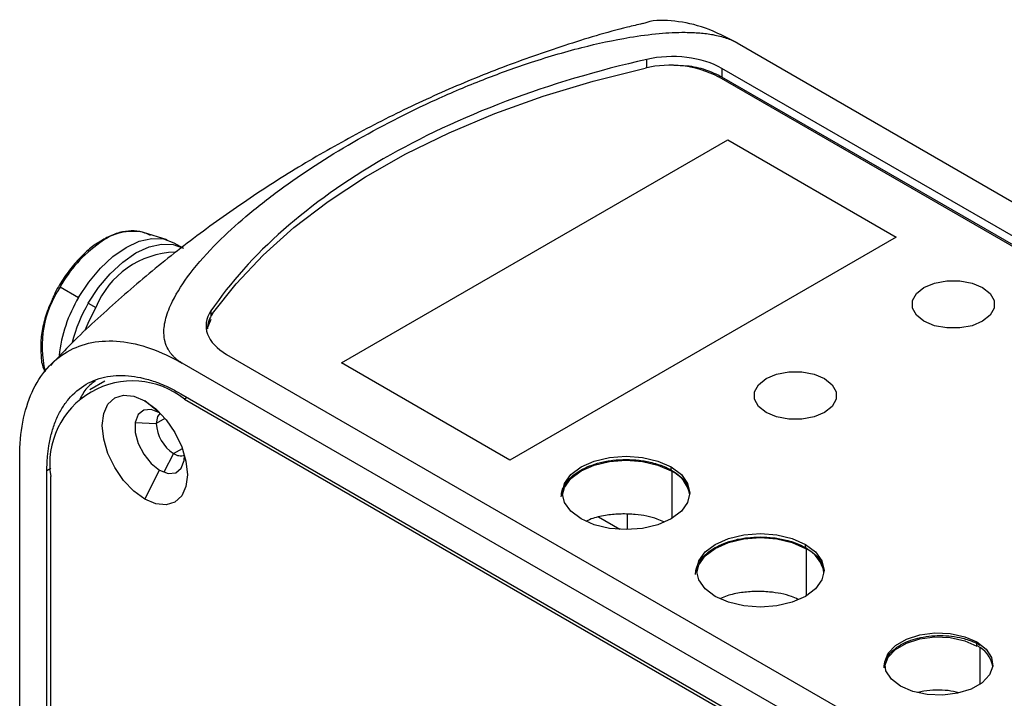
# Model space of a CAD drawing. Header units: inches. Extents: x 18.5 to 43.7, y 16.1 to 31.4.
# Tile 20 of 23: x 40 to 41.4, y 24.3 to 25.3. Entities that reach past the tile are written whole.
import ezdxf

# ---------------------------------------------------------------- set-up
doc = ezdxf.new("R2010")
doc.units = ezdxf.units.IN
doc.header["$LTSCALE"] = 4
doc.header["$MEASUREMENT"] = 0

msp = doc.modelspace()

# ---------------------------------------------------------------- linework, layer by layer
at = {"color": 7, "linetype": 'Continuous', "lineweight": 25}
for p, q in [((41.0522, 25.2667), (42.9211, 24.1878)), ((42.8787, 24.1633), (41.0306, 25.2302)), ((41.0306, 25.2302), (41.0306, 25.2179)), ((41.0262, 25.218), (42.8659, 24.156)), ((42.8787, 24.1511), (41.0306, 25.2179)), ((40.4875, 24.8098), (41.039, 25.1282)), ((41.039, 25.1282), (41.2794, 24.9894)), ((40.2388, 24.9855), (40.2051, 24.9959)), ((41.2794, 24.9894), (40.7279, 24.671)), ((40.2482, 24.9814), (40.2621, 24.9734)), ((40.0861, 24.9182), (40.1124, 24.903)), ((40.1263, 24.895), (40.1372, 24.8887)), ((40.3012, 24.8716), (40.2956, 24.8579)), ((40.3235, 24.822), (42.1716, 23.7551)), ((42.1291, 23.7306), (40.2603, 24.8095)), ((40.7279, 24.671), (40.4875, 24.8098)), ((40.1497, 24.7836), (40.1285, 24.7714)), ((40.2581, 24.7658), (42.1291, 23.6857)), ((40.2281, 24.7386), (40.2069, 24.7556)), ((40.2635, 24.758), (42.1366, 23.6767)), ((40.0283, 21.6773), (40.0283, 24.6756)), ((40.0672, 21.8704), (40.0672, 24.6556)), ((40.2069, 24.6151), (40.2281, 24.6565)), ((40.9582, 24.6556), (40.9582, 24.6613)), ((40.0726, 21.8731), (40.0726, 24.6478)), ((40.8954, 24.5937), (40.8954, 24.5717)), ((40.8849, 24.5719), (40.8544, 24.5895)), ((41.1498, 24.545), (41.1498, 24.5507)), ((41.3947, 24.4055), (41.3947, 24.4113))]:
    msp.add_line(p, q, dxfattribs=at)
at = {"color": 8, "linetype": 'Continuous', "lineweight": 25}
for p, q in [((40.9234, 25.2312), (40.9234, 25.2431)), ((40.3012, 24.8839), (40.3012, 24.8762)), ((40.2676, 24.7604), (40.2635, 24.758)), ((40.1931, 24.7248), (40.2233, 24.7233)), ((40.2357, 24.7305), (40.2233, 24.7233)), ((40.248, 24.6805), (40.2343, 24.6536)), ((40.248, 24.6805), (40.2605, 24.6877)), ((40.0728, 24.6588), (40.0672, 24.6556)), ((40.9593, 24.655), (40.9593, 24.5877)), ((41.1509, 24.5444), (41.1509, 24.477)), ((41.3987, 24.4031), (41.3987, 24.3507))]:
    msp.add_line(p, q, dxfattribs=at)
at = {"color": 7, "linetype": 'Continuous', "lineweight": 25, "flags": 128}
for points in [[(40.3037, 24.8801), (40.3371, 24.9227), (40.3759, 24.9637), (40.4197, 25.0029), (40.4685, 25.0402), (40.5218, 25.0753), (40.5795, 25.1081), (40.6413, 25.1383), (40.7066, 25.1658), (40.7754, 25.1905), (40.847, 25.2122), (40.9213, 25.2307)], [(40.1124, 24.903), (40.1269, 24.9252), (40.1435, 24.945), (40.1615, 24.9618), (40.1803, 24.9747), (40.199, 24.9834), (40.217, 24.9875), (40.2336, 24.9868), (40.2482, 24.9814)], [(40.1263, 24.895), (40.1408, 24.9172), (40.1574, 24.937), (40.1755, 24.9537), (40.1942, 24.9667), (40.2129, 24.9753), (40.2309, 24.9794), (40.2476, 24.9788), (40.2621, 24.9734)], [(41.319, 24.8692), (41.3082, 24.8778), (41.3025, 24.888), (41.3025, 24.8987), (41.3082, 24.9088), (41.319, 24.9174), (41.334, 24.9237), (41.3516, 24.927), (41.37, 24.927), (41.3876, 24.9237), (41.4025, 24.9174)], [(41.319, 24.8692), (41.3082, 24.8778), (41.3025, 24.888), (41.3025, 24.8987), (41.3082, 24.9088), (41.319, 24.9174), (41.334, 24.9237), (41.3516, 24.927), (41.37, 24.927), (41.3876, 24.9237), (41.4025, 24.9174)], [(41.4025, 24.9174), (41.4134, 24.9088), (41.4191, 24.8987), (41.4191, 24.888), (41.4134, 24.8778), (41.4025, 24.8692), (41.3876, 24.8629), (41.37, 24.8597), (41.3516, 24.8597), (41.334, 24.8629), (41.319, 24.8692)], [(41.4025, 24.9174), (41.4134, 24.9088), (41.4191, 24.8987), (41.4191, 24.888), (41.4134, 24.8778), (41.4025, 24.8692), (41.3876, 24.8629), (41.37, 24.8597), (41.3516, 24.8597), (41.334, 24.8629), (41.319, 24.8692)], [(40.122, 24.8566), (40.1259, 24.8664), (40.1372, 24.8887)], [(41.0936, 24.7391), (41.0827, 24.7477), (41.077, 24.7579), (41.077, 24.7685), (41.0827, 24.7787), (41.0936, 24.7873), (41.1086, 24.7936), (41.1261, 24.7969), (41.1446, 24.7969), (41.1622, 24.7936), (41.1771, 24.7873)], [(41.0936, 24.7391), (41.0827, 24.7477), (41.077, 24.7579), (41.077, 24.7685), (41.0827, 24.7787), (41.0936, 24.7873), (41.1086, 24.7936), (41.1261, 24.7969), (41.1446, 24.7969), (41.1622, 24.7936), (41.1771, 24.7873)], [(41.1771, 24.7873), (41.188, 24.7787), (41.1937, 24.7685), (41.1937, 24.7579), (41.188, 24.7477), (41.1771, 24.7391), (41.1622, 24.7328), (41.1446, 24.7295), (41.1261, 24.7295), (41.1086, 24.7328), (41.0936, 24.7391)], [(41.1771, 24.7873), (41.188, 24.7787), (41.1937, 24.7685), (41.1937, 24.7579), (41.188, 24.7477), (41.1771, 24.7391), (41.1622, 24.7328), (41.1446, 24.7295), (41.1261, 24.7295), (41.1086, 24.7328), (41.0936, 24.7391)], [(40.2069, 24.6151), (40.1912, 24.6266), (40.1765, 24.6421), (40.1639, 24.6605), (40.1543, 24.6806), (40.1482, 24.7011), (40.1461, 24.7204), (40.1482, 24.7374), (40.1543, 24.7508), (40.1639, 24.7598), (40.1765, 24.7637), (40.1912, 24.7622), (40.2069, 24.7556)], [(40.2069, 24.7556), (40.2227, 24.7441), (40.2373, 24.7286), (40.2499, 24.7102), (40.2596, 24.69), (40.2657, 24.6696), (40.2677, 24.6502), (40.2657, 24.6332), (40.2596, 24.6198), (40.2499, 24.6109), (40.2373, 24.607), (40.2227, 24.6084), (40.2069, 24.6151)], [(40.2281, 24.7386), (40.216, 24.7431), (40.2053, 24.7422), (40.1974, 24.7359), (40.1932, 24.7249), (40.1932, 24.7106), (40.1974, 24.6948), (40.2053, 24.6793), (40.216, 24.666), (40.2281, 24.6565)], [(40.2288, 24.7382), (40.2251, 24.7332), (40.2233, 24.7233)], [(40.2281, 24.6565), (40.2403, 24.652), (40.251, 24.653), (40.2589, 24.6593), (40.2631, 24.6703), (40.2637, 24.6779)], [(40.8295, 24.587), (40.815, 24.5979), (40.8059, 24.6106), (40.8028, 24.6242), (40.8059, 24.6378), (40.815, 24.6505), (40.8295, 24.6613), (40.8483, 24.6697), (40.8703, 24.6749), (40.8938, 24.6767), (40.9174, 24.6749), (40.9393, 24.6697), (40.9582, 24.6613)], [(40.803, 24.6213), (40.8059, 24.6321), (40.815, 24.6447), (40.8295, 24.6556), (40.8483, 24.664), (40.8703, 24.6692), (40.8938, 24.671), (40.9174, 24.6692), (40.9393, 24.664), (40.9582, 24.6556)], [(40.9582, 24.6613), (40.9727, 24.6505), (40.9817, 24.6378), (40.9848, 24.6242), (40.9817, 24.6106), (40.9727, 24.5979), (40.9582, 24.587), (40.9393, 24.5787), (40.9174, 24.5734), (40.8938, 24.5717), (40.8703, 24.5734), (40.8483, 24.5787), (40.8295, 24.587)], [(41.0211, 24.4764), (41.0067, 24.4873), (40.9976, 24.5), (40.9945, 24.5136), (40.9976, 24.5272), (41.0067, 24.5398), (41.0211, 24.5507), (41.04, 24.5591), (41.0619, 24.5643), (41.0855, 24.5661), (41.109, 24.5643), (41.131, 24.5591), (41.1498, 24.5507)], [(40.9946, 24.5107), (40.9976, 24.5214), (41.0067, 24.5341), (41.0211, 24.545), (41.04, 24.5533), (41.0619, 24.5586), (41.0855, 24.5604), (41.109, 24.5586), (41.131, 24.5533), (41.1498, 24.545)], [(41.1498, 24.5507), (41.1643, 24.5398), (41.1734, 24.5272), (41.1765, 24.5136), (41.1734, 24.5), (41.1643, 24.4873), (41.1498, 24.4764), (41.131, 24.4681), (41.109, 24.4628), (41.0855, 24.461), (41.0619, 24.4628), (41.04, 24.4681), (41.0211, 24.4764)], [(41.2856, 24.3483), (41.2725, 24.3584), (41.2648, 24.3703), (41.2632, 24.3829), (41.2679, 24.3953), (41.2784, 24.4065), (41.2939, 24.4154), (41.3132, 24.4215), (41.3347, 24.4242), (41.3566, 24.4233), (41.3772, 24.4189), (41.3947, 24.4113)], [(41.2632, 24.3769), (41.2632, 24.3772), (41.2679, 24.3896), (41.2784, 24.4007), (41.2939, 24.4097), (41.3132, 24.4158), (41.3347, 24.4185), (41.3566, 24.4176), (41.3772, 24.4131), (41.3947, 24.4055)], [(41.3947, 24.4113), (41.4079, 24.4011), (41.4156, 24.3892), (41.4171, 24.3766), (41.4125, 24.3642), (41.4019, 24.3531), (41.3864, 24.3441), (41.3671, 24.338), (41.3457, 24.3353), (41.3238, 24.3362), (41.3032, 24.3407), (41.2856, 24.3483)]]:
    msp.add_lwpolyline(points, dxfattribs=at)
at = {"color": 7, "linetype": 'Continuous', "lineweight": 25}
for centre, radius, start, end in [((40.9566, 25.0823), 0.1525, 62.8278, 103.379), ((40.1894, 24.923), 0.0746, 77.8255, 128.89), ((40.254, 24.8422), 0.1258, 91.7843, 158.2886), ((40.286, 24.7991), 0.2024, 149.1065, 173.994), ((40.315, 24.7847), 0.2186, 149.6967, 165.6895), ((40.333, 24.8581), 0.0367, 143.145, 179.163), ((40.1895, 24.6657), 0.1183, 51.2809, 188.7298), ((40.277, 24.7258), 0.0538, 182.6055, 237.3945), ((40.2585, 24.6956), 0.0185, 235.1338, 286.0955), ((40.9386, 24.6131), 0.0468, 10.1581, 65.2779), ((41.1302, 24.5024), 0.0468, 10.1581, 65.2779), ((41.3786, 24.3698), 0.0393, 10.48, 65.6825)]:
    msp.add_arc(centre, radius, start, end, dxfattribs=at)
at = {"color": 8, "linetype": 'Continuous', "lineweight": 25}
for centre, radius, start, end in [((40.2516, 24.8262), 0.1894, 125.1408, 150.9453), ((40.212, 24.8335), 0.1517, 146.0846, 193.6194)]:
    msp.add_arc(centre, radius, start, end, dxfattribs=at)
at = {"color": 7, "linetype": 'Continuous', "lineweight": 25}
for points, knots in [([(41.0522, 25.2667), (41.037, 25.2745), (41.0066, 25.2902), (40.9632, 25.2987), (40.9329, 25.2999), (40.9194, 25.2945), (40.9174, 25.2937)], [0, 0, 0, 0, 0.315466, 0.630932, 0.946399, 1, 1, 1, 1]), ([(40.9173, 25.2942), (40.9102, 25.2925), (40.8729, 25.2839), (40.8061, 25.2634), (40.7172, 25.2325), (40.6299, 25.1965), (40.5446, 25.1559), (40.4615, 25.1109), (40.3813, 25.0619), (40.3042, 25.009), (40.2304, 24.9526), (40.1607, 24.8929), (40.1079, 24.844), (40.0797, 24.8142), (40.0721, 24.8062)], [0, 0, 0, 0, 0.022468, 0.117662, 0.212991, 0.308305, 0.403481, 0.498412, 0.593007, 0.687165, 0.780786, 0.873782, 0.966054, 1, 1, 1, 1]), ([(40.2603, 24.8095), (40.259, 24.8103), (40.2564, 24.8118), (40.2529, 24.8144), (40.2497, 24.817), (40.2469, 24.8199), (40.2443, 24.8229), (40.242, 24.826), (40.2385, 24.8317), (40.2352, 24.8404), (40.2334, 24.8553), (40.2364, 24.8747), (40.2481, 24.9036), (40.272, 24.9401), (40.3081, 24.9803), (40.3515, 25.0199), (40.4138, 25.0689), (40.5024, 25.1263), (40.602, 25.1777), (40.6875, 25.2139), (40.7565, 25.2391), (40.8262, 25.2599), (40.8893, 25.2737), (40.9391, 25.2804), (40.9728, 25.2822), (40.9986, 25.2812), (41.0152, 25.2791), (41.0277, 25.2764), (41.0368, 25.2737), (41.045, 25.2706), (41.0498, 25.268), (41.0522, 25.2667)], [0, 0, 0, 0, 0.004362, 0.008732, 0.013137, 0.0176, 0.022146, 0.026797, 0.031574, 0.046609, 0.06311, 0.092311, 0.126033, 0.183686, 0.251306, 0.31068, 0.374956, 0.499131, 0.62419, 0.689074, 0.749007, 0.816376, 0.873876, 0.907559, 0.936766, 0.953269, 0.968339, 0.976635, 0.984593, 0.992337, 1, 1, 1, 1]), ([(40.9234, 25.2431), (40.8532, 25.2272), (40.7858, 25.2071), (40.6595, 25.1594), (40.6007, 25.1318), (40.494, 25.0702), (40.4462, 25.0362), (40.3635, 24.9633), (40.3287, 24.9244), (40.3012, 24.8839)], [0, 0, 0, 0, 0.25, 0.25, 0.5, 0.5, 0.75, 0.75, 1, 1, 1, 1]), ([(41.0306, 25.2302), (41.017, 25.2381), (40.9993, 25.2436), (40.9614, 25.2482), (40.9414, 25.2472), (40.9234, 25.2431)], [0, 0, 0, 0, 0.5, 0.5, 1, 1, 1, 1]), ([(41.0306, 25.2179), (41.0232, 25.2215), (41.0084, 25.2287), (40.984, 25.2341), (40.9682, 25.2342), (40.9621, 25.2343)], [0, 0, 0, 0, 0.379492, 0.758984, 1, 1, 1, 1]), ([(40.2151, 24.9916), (40.2125, 24.9929), (40.2053, 24.9965), (40.1918, 24.9989), (40.175, 24.9974), (40.1574, 24.9918), (40.1456, 24.9846), (40.1398, 24.981)], [0, 0, 0, 0, 0.123666, 0.339258, 0.556893, 0.780086, 1, 1, 1, 1]), ([(40.1398, 24.981), (40.1396, 24.9809), (40.1333, 24.9774), (40.1214, 24.9669), (40.1047, 24.9498), (40.09, 24.9295), (40.0799, 24.9129), (40.0758, 24.9029), (40.0749, 24.9007)], [0, 0, 0, 0, 0.007619, 0.238899, 0.469914, 0.700538, 0.930988, 1, 1, 1, 1]), ([(40.0749, 24.9007), (40.0725, 24.8954), (40.0667, 24.8824), (40.0611, 24.8616), (40.0576, 24.8391), (40.0585, 24.8256), (40.0589, 24.8189)], [0, 0, 0, 0, 0.189396, 0.4601275, 0.7317153, 1, 1, 1, 1]), ([(40.3012, 24.8839), (40.2941, 24.8735), (40.2924, 24.8619), (40.3003, 24.8401), (40.3099, 24.8299), (40.3235, 24.822)], [0, 0, 0, 0, 0.5, 0.5, 1, 1, 1, 1]), ([(40.0283, 24.6756), (40.0283, 24.7106), (40.0344, 24.7422), (40.0576, 24.7936), (40.0748, 24.8134), (40.1177, 24.8382), (40.1435, 24.8432), (40.1996, 24.8376), (40.2299, 24.827), (40.2603, 24.8095)], [0, 0, 0, 0, 0.25, 0.25, 0.5, 0.5, 0.75, 0.75, 1, 1, 1, 1]), ([(40.0589, 24.8189), (40.0589, 24.8187), (40.0591, 24.8116), (40.0609, 24.8041), (40.0641, 24.7981), (40.0645, 24.7972)], [0, 0, 0, 0, 0.013881, 0.859874, 1, 1, 1, 1]), ([(40.0672, 24.6556), (40.0672, 24.6583), (40.0673, 24.6636), (40.0677, 24.6714), (40.0683, 24.6791), (40.0692, 24.6866), (40.071, 24.6979), (40.0744, 24.7125), (40.0804, 24.7295), (40.0883, 24.745), (40.1014, 24.7633), (40.1222, 24.7809), (40.1477, 24.7901), (40.1702, 24.7923), (40.1875, 24.7914), (40.2053, 24.7881), (40.2211, 24.7833), (40.2349, 24.7778), (40.2465, 24.7723), (40.2543, 24.768), (40.2581, 24.7658)], [0, 0, 0, 0, 0.02333, 0.04662, 0.069901, 0.093206, 0.116565, 0.178282, 0.240092, 0.304382, 0.368768, 0.500006, 0.631243, 0.695531, 0.759919, 0.821632, 0.883446, 0.922299, 0.961102, 1, 1, 1, 1]), ([(40.1367, 24.7842), (40.1323, 24.7811), (40.123, 24.7746), (40.1172, 24.7636), (40.1141, 24.7579)], [0, 0, 0, 0, 0.482823, 1, 1, 1, 1]), ([(40.8013, 24.6185), (40.8014, 24.6197), (40.8015, 24.6221), (40.8021, 24.6257), (40.8032, 24.6293), (40.8047, 24.6328), (40.8066, 24.6363), (40.8102, 24.6417), (40.8169, 24.6487), (40.8281, 24.6564), (40.8415, 24.6629), (40.8573, 24.6679), (40.8749, 24.6711), (40.8938, 24.6722), (40.9127, 24.6711), (40.9285, 24.6682), (40.941, 24.6646), (40.9507, 24.6608), (40.9564, 24.6578), (40.9593, 24.6562)], [0, 0, 0, 0, 0.0290938, 0.0579376, 0.0866666, 0.1154174, 0.1443262, 0.1735271, 0.2534005, 0.333468, 0.4133487, 0.4934088, 0.5799477, 0.6666668, 0.7531985, 0.8399248, 0.8933817, 0.9464545, 1, 1, 1, 1]), ([(40.9593, 24.6562), (40.9672, 24.6508), (40.981, 24.6412), (40.9835, 24.6289), (40.9845, 24.6237)], [0, 0, 0, 0, 0.573358, 1, 1, 1, 1]), ([(40.9475, 24.5828), (40.9445, 24.5842), (40.9329, 24.5897), (40.9112, 24.5934), (40.8867, 24.5945), (40.8661, 24.5926), (40.849, 24.5892), (40.8402, 24.5853), (40.8372, 24.5839)], [0, 0, 0, 0, 0.096273, 0.374106, 0.543484, 0.713178, 0.900144, 1, 1, 1, 1]), ([(40.993, 24.5078), (40.993, 24.5091), (40.9931, 24.5115), (40.9937, 24.5151), (40.9948, 24.5187), (40.9963, 24.5222), (40.9982, 24.5257), (41.0019, 24.531), (41.0085, 24.538), (41.0197, 24.5458), (41.0331, 24.5523), (41.0489, 24.5573), (41.0666, 24.5605), (41.0855, 24.5616), (41.1044, 24.5605), (41.1202, 24.5576), (41.1327, 24.5539), (41.1424, 24.5502), (41.148, 24.5471), (41.1509, 24.5456)], [0, 0, 0, 0, 0.029094, 0.057938, 0.086667, 0.115417, 0.144326, 0.173527, 0.253401, 0.333468, 0.413349, 0.493409, 0.579948, 0.666667, 0.753198, 0.839925, 0.893382, 0.946454, 1, 1, 1, 1]), ([(41.1509, 24.5456), (41.1588, 24.5401), (41.1726, 24.5306), (41.1751, 24.5183), (41.1762, 24.5131)], [0, 0, 0, 0, 0.573358, 1, 1, 1, 1]), ([(41.1391, 24.4722), (41.1361, 24.4736), (41.1245, 24.479), (41.1029, 24.4828), (41.0783, 24.4839), (41.0577, 24.482), (41.0406, 24.4786), (41.0318, 24.4746), (41.0288, 24.4733)], [0, 0, 0, 0, 0.096273, 0.374106, 0.543484, 0.713178, 0.900144, 1, 1, 1, 1]), ([(41.2622, 24.3744), (41.2622, 24.3754), (41.2623, 24.3775), (41.2628, 24.3806), (41.2637, 24.3837), (41.265, 24.3868), (41.2667, 24.3898), (41.2698, 24.3944), (41.2756, 24.4005), (41.2852, 24.4072), (41.2969, 24.4128), (41.3106, 24.4171), (41.3258, 24.4199), (41.3421, 24.4209), (41.3585, 24.4199), (41.3721, 24.4174), (41.383, 24.4142), (41.3914, 24.411), (41.3963, 24.4083), (41.3987, 24.407)], [0, 0, 0, 0, 0.029085, 0.057924, 0.086651, 0.115404, 0.144318, 0.173527, 0.253385, 0.333468, 0.413335, 0.493409, 0.579934, 0.666667, 0.753183, 0.839925, 0.893375, 0.946447, 1, 1, 1, 1]), ([(41.3688, 24.3387), (41.3637, 24.3399), (41.3533, 24.3425), (41.336, 24.3427), (41.3212, 24.3418), (41.3131, 24.3398), (41.3103, 24.3391)], [0, 0, 0, 0, 0.2673482, 0.5562107, 0.8457004, 1, 1, 1, 1])]:
    msp.add_open_spline(points, degree=3, knots=knots, dxfattribs=at)

doc.saveas('drawing.dxf')
